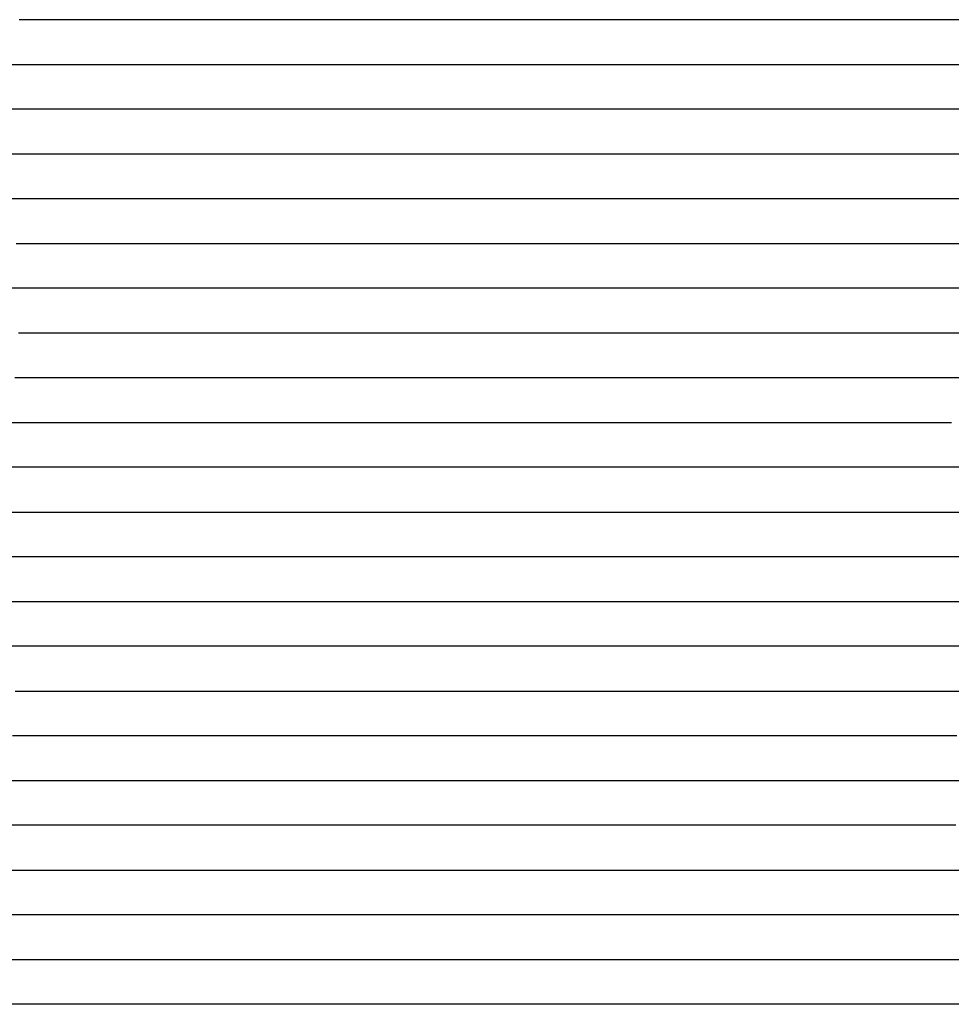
# Model space of a CAD drawing. Extents: x -4 to 4.3, y -2 to 2.5.
# Tile 59 of 108: x 1.97 to 2.23, y -1.16 to -0.89. Entities that reach past the tile are written whole.
import ezdxf

# ---------------------------------------------------------------- set-up
doc = ezdxf.new("R2010")
doc.units = 0

msp = doc.modelspace()

# ---------------------------------------------------------------- linework, layer by layer
at = {"layer": 'Default', "color": 72, "linetype": 'CONTINUOUS'}
for p, q in [((1.980103, -0.88746, -0.097776), (1.9653, -0.88746, -0.107976)), ((1.995578, -0.88746, -0.092547), (1.980103, -0.88746, -0.097776)), ((2.011173, -0.88746, -0.090373), (1.995578, -0.88746, -0.092547)), ((2.026049, -0.88746, -0.091296), (2.011173, -0.88746, -0.090373)), ((2.039366, -0.88746, -0.095574), (2.026049, -0.88746, -0.091296)), ((2.051165, -0.88746, -0.102816), (2.039366, -0.88746, -0.095574)), ((2.062031, -0.88746, -0.11225), (2.051165, -0.88746, -0.102816)), ((2.078302, -0.88746, -0.129087), (2.062031, -0.88746, -0.11225)), ((2.083727, -0.88746, -0.126839), (2.078302, -0.88746, -0.129087)), ((2.10649, -0.88746, -0.103828), (2.083727, -0.88746, -0.126839)), ((2.118749, -0.88746, -0.092854), (2.10649, -0.88746, -0.103828)), ((2.144063, -0.88746, -0.073034), (2.118749, -0.88746, -0.092854)), ((2.171065, -0.88746, -0.055524), (2.144063, -0.88746, -0.073034)), ((2.199312, -0.88746, -0.040752), (2.171065, -0.88746, -0.055524)), ((2.213865, -0.88746, -0.034389), (2.199312, -0.88746, -0.040752)), ((2.228835, -0.88746, -0.028538), (2.213865, -0.88746, -0.034389)), ((1.959465, -0.89996, -0.11235), (1.97049, -0.89996, -0.104789)), ((1.97049, -0.89996, -0.104789), (1.983376, -0.89996, -0.099432)), ((1.983376, -0.89996, -0.099432), (1.997804, -0.89996, -0.095082)), ((1.997804, -0.89996, -0.095082), (2.012764, -0.89996, -0.094511)), ((2.012764, -0.89996, -0.094511), (2.028378, -0.89996, -0.09808)), ((2.028378, -0.89996, -0.09808), (2.04361, -0.89996, -0.105497)), ((2.04361, -0.89996, -0.105497), (2.057658, -0.89996, -0.117652)), ((2.057658, -0.89996, -0.117652), (2.069474, -0.89996, -0.130331)), ((2.069474, -0.89996, -0.130331), (2.0748, -0.89996, -0.136606)), ((2.0748, -0.89996, -0.136606), (2.077463, -0.89996, -0.133884)), ((2.077463, -0.89996, -0.133884), (2.080126, -0.89996, -0.130479)), ((2.080126, -0.89996, -0.130479), (2.089754, -0.89996, -0.119932)), ((2.089754, -0.89996, -0.119932), (2.111401, -0.89996, -0.09915)), ((2.111401, -0.89996, -0.09915), (2.134714, -0.89996, -0.079964)), ((2.134714, -0.89996, -0.079964), (2.146948, -0.89996, -0.071339)), ((2.146948, -0.89996, -0.071339), (2.172969, -0.89996, -0.05552)), ((2.172969, -0.89996, -0.05552), (2.200269, -0.89996, -0.041591)), ((2.200269, -0.89996, -0.041591), (2.214251, -0.89996, -0.035465)), ((2.214251, -0.89996, -0.035465), (2.228562, -0.89996, -0.029821)), ((1.973724, -0.91246, -0.105768), (1.958874, -0.91246, -0.113742)), ((1.98933, -0.91246, -0.100658), (1.973724, -0.91246, -0.105768)), ((2.004857, -0.91246, -0.099898), (1.98933, -0.91246, -0.100658)), ((2.019492, -0.91246, -0.101541), (2.004857, -0.91246, -0.099898)), ((2.032526, -0.91246, -0.106418), (2.019492, -0.91246, -0.101541)), ((2.043811, -0.91246, -0.113877), (2.032526, -0.91246, -0.106418)), ((2.054214, -0.91246, -0.12384), (2.043811, -0.91246, -0.113877)), ((2.063734, -0.91246, -0.13451), (2.054214, -0.91246, -0.12384)), ((2.068443, -0.91246, -0.140638), (2.063734, -0.91246, -0.13451)), ((2.070798, -0.91246, -0.143255), (2.068443, -0.91246, -0.140638)), ((2.073152, -0.91246, -0.143982), (2.070798, -0.91246, -0.143255)), ((2.083911, -0.91246, -0.12974), (2.073152, -0.91246, -0.143982)), ((2.095122, -0.91246, -0.117932), (2.083911, -0.91246, -0.12974)), ((2.118836, -0.91246, -0.095571), (2.095122, -0.91246, -0.117932)), ((2.13143, -0.91246, -0.085485), (2.118836, -0.91246, -0.095571)), ((2.144487, -0.91246, -0.075897), (2.13143, -0.91246, -0.085485)), ((2.15796, -0.91246, -0.06704), (2.144487, -0.91246, -0.075897)), ((2.171732, -0.91246, -0.058952), (2.15796, -0.91246, -0.06704)), ((2.185693, -0.91246, -0.051472), (2.171732, -0.91246, -0.058952)), ((2.214307, -0.91246, -0.037546), (2.185693, -0.91246, -0.051472)), ((2.229307, -0.91246, -0.031459), (2.214307, -0.91246, -0.037546)), ((1.957928, -0.92496, -0.116553), (1.97078, -0.92496, -0.109759)), ((1.97078, -0.92496, -0.109759), (1.984594, -0.92496, -0.106216)), ((1.984594, -0.92496, -0.106216), (1.999729, -0.92496, -0.104141)), ((1.999729, -0.92496, -0.104141), (2.01521, -0.92496, -0.106162)), ((2.01521, -0.92496, -0.106162), (2.030703, -0.92496, -0.112893)), ((2.030703, -0.92496, -0.112893), (2.045034, -0.92496, -0.124463)), ((2.045034, -0.92496, -0.124463), (2.057192, -0.92496, -0.138251)), ((2.057192, -0.92496, -0.138251), (2.067525, -0.92496, -0.151858)), ((2.067525, -0.92496, -0.151858), (2.07225, -0.92496, -0.151405)), ((2.07225, -0.92496, -0.151405), (2.076975, -0.92496, -0.14734)), ((2.076975, -0.92496, -0.14734), (2.08882, -0.92496, -0.132169)), ((2.08882, -0.92496, -0.132169), (2.098435, -0.92496, -0.121985)), ((2.098435, -0.92496, -0.121985), (2.120469, -0.92496, -0.101129)), ((2.120469, -0.92496, -0.101129), (2.131855, -0.92496, -0.091649)), ((2.131855, -0.92496, -0.091649), (2.143863, -0.92496, -0.082407)), ((2.143863, -0.92496, -0.082407), (2.156245, -0.92496, -0.073682)), ((2.156245, -0.92496, -0.073682), (2.182167, -0.92496, -0.057281)), ((2.182167, -0.92496, -0.057281), (2.195424, -0.92496, -0.049453)), ((2.195424, -0.92496, -0.049453), (2.208879, -0.92496, -0.04243)), ((2.208879, -0.92496, -0.04243), (2.22273, -0.92496, -0.03624)), ((2.22273, -0.92496, -0.03624), (2.236995, -0.92496, -0.031696)), ((1.968707, -0.93746, -0.114683), (1.953646, -0.93746, -0.121104)), ((1.984332, -0.93746, -0.11037), (1.968707, -0.93746, -0.114683)), ((1.999737, -0.93746, -0.110253), (1.984332, -0.93746, -0.11037)), ((2.014089, -0.93746, -0.112688), (1.999737, -0.93746, -0.110253)), ((2.026394, -0.93746, -0.117984), (2.014089, -0.93746, -0.112688)), ((2.03674, -0.93746, -0.126079), (2.026394, -0.93746, -0.117984)), ((2.04637, -0.93746, -0.136979), (2.03674, -0.93746, -0.126079)), ((2.057879, -0.93746, -0.151792), (2.04637, -0.93746, -0.136979)), ((2.061715, -0.93746, -0.155872), (2.057879, -0.93746, -0.151792)), ((2.068581, -0.93746, -0.154555), (2.061715, -0.93746, -0.155872)), ((2.075446, -0.93746, -0.154145), (2.068581, -0.93746, -0.154555)), ((2.085429, -0.93746, -0.148725), (2.075446, -0.93746, -0.154145)), ((2.106402, -0.93746, -0.123996), (2.085429, -0.93746, -0.148725)), ((2.11789, -0.93746, -0.111872), (2.106402, -0.93746, -0.123996)), ((2.129966, -0.93746, -0.100737), (2.11789, -0.93746, -0.111872)), ((2.167035, -0.93746, -0.070685), (2.129966, -0.93746, -0.100737)), ((2.193896, -0.93746, -0.0523), (2.167035, -0.93746, -0.070685)), ((2.208585, -0.93746, -0.044547), (2.193896, -0.93746, -0.0523)), ((2.223917, -0.93746, -0.038989), (2.208585, -0.93746, -0.044547)), ((2.239495, -0.93746, -0.035928), (2.223917, -0.93746, -0.038989)), ((1.964469, -0.94996, -0.120271), (1.97885, -0.94996, -0.116802)), ((1.97885, -0.94996, -0.116802), (1.994039, -0.94996, -0.115703)), ((1.994039, -0.94996, -0.115703), (2.009624, -0.94996, -0.118513)), ((2.009624, -0.94996, -0.118513), (2.017312, -0.94996, -0.121819)), ((2.017312, -0.94996, -0.121819), (2.025001, -0.94996, -0.126754)), ((2.025001, -0.94996, -0.126754), (2.03815, -0.94996, -0.140289)), ((2.03815, -0.94996, -0.140289), (2.049038, -0.94996, -0.152586)), ((2.049038, -0.94996, -0.152586), (2.054217, -0.94996, -0.150896)), ((2.054217, -0.94996, -0.150896), (2.059396, -0.94996, -0.149783)), ((2.059396, -0.94996, -0.149783), (2.074672, -0.94996, -0.148328)), ((2.074672, -0.94996, -0.148328), (2.090227, -0.94996, -0.150267)), ((2.090227, -0.94996, -0.150267), (2.094103, -0.94996, -0.150282)), ((2.094103, -0.94996, -0.150282), (2.096041, -0.94996, -0.148043)), ((2.096041, -0.94996, -0.148043), (2.097979, -0.94996, -0.145144)), ((2.097979, -0.94996, -0.145144), (2.115585, -0.94996, -0.124071)), ((2.115585, -0.94996, -0.124071), (2.136416, -0.94996, -0.101144)), ((2.136416, -0.94996, -0.101144), (2.146761, -0.94996, -0.090523)), ((2.146761, -0.94996, -0.090523), (2.157663, -0.94996, -0.080521)), ((2.157663, -0.94996, -0.080521), (2.169177, -0.94996, -0.070814)), ((2.169177, -0.94996, -0.070814), (2.181123, -0.94996, -0.06218)), ((2.181123, -0.94996, -0.06218), (2.193787, -0.94996, -0.054878)), ((2.193787, -0.94996, -0.054878), (2.207323, -0.94996, -0.048818)), ((2.207323, -0.94996, -0.048818), (2.221584, -0.94996, -0.044588)), ((2.221584, -0.94996, -0.044588), (2.236564, -0.94996, -0.041831)), ((1.967175, -0.96246, -0.124368), (1.951736, -0.96246, -0.128777)), ((1.982731, -0.96246, -0.121942), (1.967175, -0.96246, -0.124368)), ((1.997384, -0.96246, -0.123324), (1.982731, -0.96246, -0.121942)), ((2.01025, -0.96246, -0.128085), (1.997384, -0.96246, -0.123324)), ((2.021353, -0.96246, -0.135738), (2.01025, -0.96246, -0.128085)), ((2.030636, -0.96246, -0.144928), (2.021353, -0.96246, -0.135738)), ((2.034424, -0.96246, -0.150058), (2.030636, -0.96246, -0.144928)), ((2.038213, -0.96246, -0.150576), (2.034424, -0.96246, -0.150058)), ((2.04579, -0.96246, -0.146849), (2.038213, -0.96246, -0.150576)), ((2.061411, -0.96246, -0.142925), (2.04579, -0.96246, -0.146849)), ((2.076411, -0.96246, -0.143247), (2.061411, -0.96246, -0.142925)), ((2.095805, -0.96246, -0.149023), (2.076411, -0.96246, -0.143247)), ((2.100308, -0.96246, -0.15081), (2.095805, -0.96246, -0.149023)), ((2.118912, -0.96246, -0.124177), (2.100308, -0.96246, -0.15081)), ((2.129194, -0.96246, -0.111213), (2.118912, -0.96246, -0.124177)), ((2.140161, -0.96246, -0.098664), (2.129194, -0.96246, -0.111213)), ((2.151879, -0.96246, -0.086772), (2.140161, -0.96246, -0.098664)), ((2.164831, -0.96246, -0.075348), (2.151879, -0.96246, -0.086772)), ((2.178878, -0.96246, -0.06587), (2.164831, -0.96246, -0.075348)), ((2.193709, -0.96246, -0.058643), (2.178878, -0.96246, -0.06587)), ((2.20889, -0.96246, -0.05361), (2.193709, -0.96246, -0.058643)), ((2.224446, -0.96246, -0.049822), (2.20889, -0.96246, -0.05361)), ((2.240042, -0.96246, -0.048348), (2.224446, -0.96246, -0.049822)), ((1.965152, -0.97496, -0.129094), (1.980447, -0.97496, -0.129136)), ((1.980447, -0.97496, -0.129136), (1.996072, -0.97496, -0.13224)), ((1.996072, -0.97496, -0.13224), (2.011398, -0.97496, -0.13937)), ((2.011398, -0.97496, -0.13937), (2.025565, -0.97496, -0.15185)), ((2.025565, -0.97496, -0.15185), (2.037267, -0.97496, -0.146142)), ((2.037267, -0.97496, -0.146142), (2.051367, -0.97496, -0.141395)), ((2.051367, -0.97496, -0.141395), (2.066175, -0.97496, -0.13922)), ((2.066175, -0.97496, -0.13922), (2.081635, -0.97496, -0.140804)), ((2.081635, -0.97496, -0.140804), (2.097178, -0.97496, -0.146717)), ((2.097178, -0.97496, -0.146717), (2.10448, -0.97496, -0.147057)), ((2.10448, -0.97496, -0.147057), (2.106306, -0.97496, -0.144195)), ((2.106306, -0.97496, -0.144195), (2.108131, -0.97496, -0.141639)), ((2.108131, -0.97496, -0.141639), (2.111782, -0.97496, -0.135701)), ((2.111782, -0.97496, -0.135701), (2.119966, -0.97496, -0.124324)), ((2.119966, -0.97496, -0.124324), (2.12909, -0.97496, -0.112714)), ((2.12909, -0.97496, -0.112714), (2.138745, -0.97496, -0.101646)), ((2.138745, -0.97496, -0.101646), (2.149016, -0.97496, -0.091211)), ((2.149016, -0.97496, -0.091211), (2.159977, -0.97496, -0.08172)), ((2.159977, -0.97496, -0.08172), (2.171789, -0.97496, -0.073964)), ((2.171789, -0.97496, -0.073964), (2.18485, -0.97496, -0.067752)), ((2.18485, -0.97496, -0.067752), (2.19896, -0.97496, -0.062734)), ((2.19896, -0.97496, -0.062734), (2.213682, -0.97496, -0.059118)), ((2.213682, -0.97496, -0.059118), (2.228856, -0.97496, -0.05704)), ((1.979022, -0.98746, -0.135531), (1.964073, -0.98746, -0.134667)), ((1.99293, -0.98746, -0.139758), (1.979022, -0.98746, -0.135531)), ((2.005214, -0.98746, -0.14605), (1.99293, -0.98746, -0.139758)), ((2.00886, -0.98746, -0.148915), (2.005214, -0.98746, -0.14605)), ((2.012505, -0.98746, -0.152431), (2.00886, -0.98746, -0.148915)), ((2.035011, -0.98746, -0.143676), (2.012505, -0.98746, -0.152431)), ((2.050556, -0.98746, -0.140045), (2.035011, -0.98746, -0.143676)), ((2.066112, -0.98746, -0.138466), (2.050556, -0.98746, -0.140045)), ((2.080892, -0.98746, -0.139863), (2.066112, -0.98746, -0.138466)), ((2.094693, -0.98746, -0.144597), (2.080892, -0.98746, -0.139863)), ((2.099151, -0.98746, -0.146963), (2.094693, -0.98746, -0.144597)), ((2.103609, -0.98746, -0.148422), (2.099151, -0.98746, -0.146963)), ((2.113108, -0.98746, -0.134752), (2.103609, -0.98746, -0.148422)), ((2.12348, -0.98746, -0.121205), (2.113108, -0.98746, -0.134752)), ((2.134403, -0.98746, -0.108897), (2.12348, -0.98746, -0.121205)), ((2.147078, -0.98746, -0.095934), (2.134403, -0.98746, -0.108897)), ((2.160753, -0.98746, -0.086076), (2.147078, -0.98746, -0.095934)), ((2.175418, -0.98746, -0.077969), (2.160753, -0.98746, -0.086076)), ((2.190718, -0.98746, -0.072345), (2.175418, -0.98746, -0.077969)), ((2.206174, -0.98746, -0.069139), (2.190718, -0.98746, -0.072345)), ((2.237271, -0.98746, -0.064921), (2.206174, -0.98746, -0.069139)), ((1.955704, -0.99996, -0.140235), (1.970823, -0.99996, -0.140474)), ((1.970823, -0.99996, -0.140474), (1.986447, -0.99996, -0.145378)), ((1.986447, -0.99996, -0.145378), (2.001354, -0.99996, -0.152962)), ((2.001354, -0.99996, -0.152962), (2.008318, -0.99996, -0.148538)), ((2.008318, -0.99996, -0.148538), (2.015281, -0.99996, -0.145091)), ((2.015281, -0.99996, -0.145091), (2.029284, -0.99996, -0.141245)), ((2.029284, -0.99996, -0.141245), (2.059949, -0.99996, -0.139549)), ((2.059949, -0.99996, -0.139549), (2.075553, -0.99996, -0.140737)), ((2.075553, -0.99996, -0.140737), (2.091133, -0.99996, -0.144944)), ((2.091133, -0.99996, -0.144944), (2.106218, -0.99996, -0.144637)), ((2.106218, -0.99996, -0.144637), (2.108171, -0.99996, -0.141866)), ((2.108171, -0.99996, -0.141866), (2.110123, -0.99996, -0.139385)), ((2.110123, -0.99996, -0.139385), (2.12184, -0.99996, -0.12665)), ((2.12184, -0.99996, -0.12665), (2.143543, -0.99996, -0.104818)), ((2.143543, -0.99996, -0.104818), (2.154483, -0.99996, -0.096437)), ((2.154483, -0.99996, -0.096437), (2.166886, -0.99996, -0.089235)), ((2.166886, -0.99996, -0.089235), (2.180398, -0.99996, -0.083969)), ((2.180398, -0.99996, -0.083969), (2.194957, -0.99996, -0.080705)), ((2.194957, -0.99996, -0.080705), (2.22564, -0.99996, -0.07597)), ((1.968936, -1.01246, -0.149309), (1.953701, -1.01246, -0.149676)), ((1.976153, -1.01246, -0.150953), (1.968936, -1.01246, -0.149309)), ((1.979762, -1.01246, -0.152257), (1.976153, -1.01246, -0.150953)), ((1.983371, -1.01246, -0.153922), (1.979762, -1.01246, -0.152257)), ((1.997419, -1.01246, -0.1481), (1.983371, -1.01246, -0.153922)), ((2.012793, -1.01246, -0.140616), (1.997419, -1.01246, -0.1481)), ((2.028416, -1.01246, -0.137781), (2.012793, -1.01246, -0.140616)), ((2.043644, -1.01246, -0.13754), (2.028416, -1.01246, -0.137781)), ((2.073836, -1.01246, -0.143982), (2.043644, -1.01246, -0.13754)), ((2.08806, -1.01246, -0.148606), (2.073836, -1.01246, -0.143982)), ((2.093662, -1.01246, -0.151152), (2.08806, -1.01246, -0.148606)), ((2.096462, -1.01246, -0.152719), (2.093662, -1.01246, -0.151152)), ((2.099263, -1.01246, -0.154508), (2.096462, -1.01246, -0.152719)), ((2.12197, -1.01246, -0.131906), (2.099263, -1.01246, -0.154508)), ((2.147417, -1.01246, -0.110092), (2.12197, -1.01246, -0.131906)), ((2.161867, -1.01246, -0.101633), (2.147417, -1.01246, -0.110092)), ((2.177246, -1.01246, -0.095307), (2.161867, -1.01246, -0.101633)), ((2.192641, -1.01246, -0.092544), (2.177246, -1.01246, -0.095307)), ((2.239109, -1.01246, -0.085084), (2.192641, -1.01246, -0.092544)), ((1.955667, -1.02496, -0.157828), (1.97129, -1.02496, -0.155452)), ((1.97129, -1.02496, -0.155452), (1.986738, -1.02496, -0.146195)), ((1.986738, -1.02496, -0.146195), (2.000221, -1.02496, -0.139208)), ((2.000221, -1.02496, -0.139208), (2.014093, -1.02496, -0.133423)), ((2.014093, -1.02496, -0.133423), (2.028515, -1.02496, -0.131117)), ((2.028515, -1.02496, -0.131117), (2.043944, -1.02496, -0.132839)), ((2.043944, -1.02496, -0.132839), (2.059472, -1.02496, -0.139425)), ((2.059472, -1.02496, -0.139425), (2.087618, -1.02496, -0.155055)), ((2.087618, -1.02496, -0.155055), (2.101171, -1.02496, -0.158131)), ((2.101171, -1.02496, -0.158131), (2.10879, -1.02496, -0.154735)), ((2.10879, -1.02496, -0.154735), (2.1126, -1.02496, -0.150706)), ((2.1126, -1.02496, -0.150706), (2.116409, -1.02496, -0.145366)), ((2.116409, -1.02496, -0.145366), (2.125482, -1.02496, -0.13655)), ((2.125482, -1.02496, -0.13655), (2.136689, -1.02496, -0.129979)), ((2.136689, -1.02496, -0.129979), (2.150168, -1.02496, -0.119498)), ((2.150168, -1.02496, -0.119498), (2.162503, -1.02496, -0.113534)), ((2.162503, -1.02496, -0.113534), (2.176569, -1.02496, -0.109005)), ((2.176569, -1.02496, -0.109005), (2.237484, -1.02496, -0.097684)), ((1.973131, -1.03746, -0.14587), (1.959135, -1.03746, -0.154362)), ((2.002416, -1.03746, -0.131973), (1.973131, -1.03746, -0.14587)), ((2.017996, -1.03746, -0.127656), (2.002416, -1.03746, -0.131973)), ((2.033365, -1.03746, -0.126482), (2.017996, -1.03746, -0.127656)), ((2.047612, -1.03746, -0.129093), (2.033365, -1.03746, -0.126482)), ((2.077229, -1.03746, -0.142376), (2.047612, -1.03746, -0.129093)), ((2.092536, -1.03746, -0.145281), (2.077229, -1.03746, -0.142376)), ((2.120871, -1.03746, -0.151365), (2.092536, -1.03746, -0.145281)), ((2.134966, -1.03746, -0.142142), (2.120871, -1.03746, -0.151365)), ((2.149332, -1.03746, -0.135268), (2.134966, -1.03746, -0.142142)), ((2.164263, -1.03746, -0.128881), (2.149332, -1.03746, -0.135268)), ((2.179524, -1.03746, -0.124175), (2.164263, -1.03746, -0.128881)), ((2.22546, -1.03746, -0.11377), (2.179524, -1.03746, -0.124175)), ((2.241006, -1.03746, -0.11164), (2.22546, -1.03746, -0.11377)), ((1.95328, -1.04996, -0.149267), (1.966656, -1.04996, -0.142009)), ((1.966656, -1.04996, -0.142009), (1.980389, -1.04996, -0.135451)), ((1.980389, -1.04996, -0.135451), (1.994489, -1.04996, -0.129334)), ((1.994489, -1.04996, -0.129334), (2.008824, -1.04996, -0.124408)), ((2.008824, -1.04996, -0.124408), (2.0236, -1.04996, -0.122339)), ((2.0236, -1.04996, -0.122339), (2.039074, -1.04996, -0.122667)), ((2.039074, -1.04996, -0.122667), (2.054696, -1.04996, -0.127278)), ((2.054696, -1.04996, -0.127278), (2.069682, -1.04996, -0.132431)), ((2.069682, -1.04996, -0.132431), (2.146027, -1.04996, -0.145876)), ((2.146027, -1.04996, -0.145876), (2.161398, -1.04996, -0.147954)), ((2.161398, -1.04996, -0.147954), (2.16914, -1.04996, -0.145136)), ((2.16914, -1.04996, -0.145136), (2.206905, -1.04996, -0.134572)), ((2.206905, -1.04996, -0.134572), (2.221994, -1.04996, -0.130697)), ((2.221994, -1.04996, -0.130697), (2.237128, -1.04996, -0.127858)), ((1.972019, -1.06246, -0.132861), (1.957511, -1.06246, -0.139522)), ((1.986785, -1.06246, -0.126956), (1.972019, -1.06246, -0.132861)), ((2.002038, -1.06246, -0.121677), (1.986785, -1.06246, -0.126956)), ((2.017647, -1.06246, -0.118207), (2.002038, -1.06246, -0.121677)), ((2.03302, -1.06246, -0.117516), (2.017647, -1.06246, -0.118207)), ((2.048121, -1.06246, -0.120264), (2.03302, -1.06246, -0.117516)), ((2.063556, -1.06246, -0.124361), (2.048121, -1.06246, -0.120264)), ((2.140917, -1.06246, -0.135823), (2.063556, -1.06246, -0.124361)), ((2.218583, -1.06246, -0.145153), (2.140917, -1.06246, -0.135823)), ((2.234207, -1.06246, -0.145706), (2.218583, -1.06246, -0.145153)), ((1.964135, -1.07496, -0.130242), (1.978407, -1.07496, -0.124902)), ((1.978407, -1.07496, -0.124902), (2.007914, -1.07496, -0.115876)), ((2.007914, -1.07496, -0.115876), (2.02292, -1.07496, -0.113944)), ((2.02292, -1.07496, -0.113944), (2.038417, -1.07496, -0.114097)), ((2.038417, -1.07496, -0.114097), (2.054041, -1.07496, -0.117212)), ((2.054041, -1.07496, -0.117212), (2.146873, -1.07496, -0.128757)), ((2.146873, -1.07496, -0.128757), (2.209045, -1.07496, -0.134918)), ((2.209045, -1.07496, -0.134918), (2.224586, -1.07496, -0.135993)), ((2.224586, -1.07496, -0.135993), (2.240174, -1.07496, -0.136269)), ((1.9937, -1.08746, -0.115892), (1.963482, -1.08746, -0.125338)), ((2.009199, -1.08746, -0.112333), (1.9937, -1.08746, -0.115892)), ((2.02481, -1.08746, -0.110332), (2.009199, -1.08746, -0.112333)), ((2.040275, -1.08746, -0.110974), (2.02481, -1.08746, -0.110332)), ((2.055819, -1.08746, -0.113219), (2.040275, -1.08746, -0.110974)), ((2.133576, -1.08746, -0.120846), (2.055819, -1.08746, -0.113219)), ((2.21148, -1.08746, -0.127483), (2.133576, -1.08746, -0.120846)), ((2.227105, -1.08746, -0.128062), (2.21148, -1.08746, -0.127483)), ((1.95949, -1.09996, -0.124439), (1.973494, -1.09996, -0.118845)), ((1.973494, -1.09996, -0.118845), (1.988005, -1.09996, -0.113992)), ((1.988005, -1.09996, -0.113992), (2.002823, -1.09996, -0.110611)), ((2.002823, -1.09996, -0.110611), (2.018056, -1.09996, -0.108192)), ((2.018056, -1.09996, -0.108192), (2.033488, -1.09996, -0.107335)), ((2.033488, -1.09996, -0.107335), (2.064628, -1.09996, -0.110322)), ((2.064628, -1.09996, -0.110322), (2.126947, -1.09996, -0.115066)), ((2.126947, -1.09996, -0.115066), (2.204851, -1.09996, -0.120495)), ((2.204851, -1.09996, -0.120495), (2.220443, -1.09996, -0.121351)), ((2.220443, -1.09996, -0.121351), (2.236044, -1.09996, -0.121057)), ((1.97776, -1.11246, -0.115566), (1.962712, -1.11246, -0.122208)), ((2.008426, -1.11246, -0.107561), (1.97776, -1.11246, -0.115566)), ((2.024048, -1.11246, -0.105433), (2.008426, -1.11246, -0.107561)), ((2.039637, -1.11246, -0.105753), (2.024048, -1.11246, -0.105433)), ((2.07085, -1.11246, -0.107508), (2.039637, -1.11246, -0.105753)), ((2.133212, -1.11246, -0.111479), (2.07085, -1.11246, -0.107508)), ((2.211256, -1.11246, -0.115634), (2.133212, -1.11246, -0.111479)), ((2.226852, -1.11246, -0.115673), (2.211256, -1.11246, -0.115634)), ((1.956236, -1.12496, -0.126071), (1.969668, -1.12496, -0.119527)), ((1.969668, -1.12496, -0.119527), (1.983714, -1.12496, -0.11399)), ((1.983714, -1.12496, -0.11399), (1.99825, -1.12496, -0.109399)), ((1.99825, -1.12496, -0.109399), (2.01315, -1.12496, -0.106176)), ((2.01315, -1.12496, -0.106176), (2.028422, -1.12496, -0.104233)), ((2.028422, -1.12496, -0.104233), (2.090781, -1.12496, -0.106002)), ((2.090781, -1.12496, -0.106002), (2.215661, -1.12496, -0.111402)), ((2.215661, -1.12496, -0.111402), (2.246899, -1.12496, -0.111542)), ((1.973086, -1.13746, -0.118541), (1.958511, -1.13746, -0.125681)), ((1.988136, -1.13746, -0.112726), (1.973086, -1.13746, -0.118541)), ((2.003446, -1.13746, -0.108453), (1.988136, -1.13746, -0.112726)), ((2.018972, -1.13746, -0.105285), (2.003446, -1.13746, -0.108453)), ((2.034597, -1.13746, -0.103524), (2.018972, -1.13746, -0.105285)), ((2.081462, -1.13746, -0.10402), (2.034597, -1.13746, -0.103524)), ((2.190772, -1.13746, -0.107917), (2.081462, -1.13746, -0.10402)), ((2.206371, -1.13746, -0.107801), (2.190772, -1.13746, -0.107917)), ((2.237488, -1.13746, -0.109458), (2.206371, -1.13746, -0.107801)), ((1.955702, -1.14996, -0.127774), (1.968997, -1.14996, -0.12101)), ((1.968997, -1.14996, -0.12101), (1.982923, -1.14996, -0.115143)), ((1.982923, -1.14996, -0.115143), (1.997322, -1.14996, -0.110306)), ((1.997322, -1.14996, -0.110306), (2.012134, -1.14996, -0.106755)), ((2.012134, -1.14996, -0.106755), (2.027328, -1.14996, -0.104834)), ((2.027328, -1.14996, -0.104834), (2.05844, -1.14996, -0.103858)), ((2.05844, -1.14996, -0.103858), (2.105308, -1.14996, -0.103576)), ((2.105308, -1.14996, -0.103576), (2.136552, -1.14996, -0.10451)), ((2.136552, -1.14996, -0.10451), (2.167759, -1.14996, -0.106352)), ((2.167759, -1.14996, -0.106352), (2.214609, -1.14996, -0.106681)), ((2.214609, -1.14996, -0.106681), (2.24574, -1.14996, -0.110777)), ((1.965592, -1.16246, -0.122106), (1.951222, -1.16246, -0.129929)), ((1.980466, -1.16246, -0.115754), (1.965592, -1.16246, -0.122106)), ((1.995822, -1.16246, -0.110816), (1.980466, -1.16246, -0.115754)), ((2.011387, -1.16246, -0.107887), (1.995822, -1.16246, -0.110816)), ((2.027002, -1.16246, -0.106512), (2.011387, -1.16246, -0.107887)), ((2.105093, -1.16246, -0.104042), (2.027002, -1.16246, -0.106512)), ((2.120667, -1.16246, -0.104418), (2.105093, -1.16246, -0.104042)), ((2.151862, -1.16246, -0.106711), (2.120667, -1.16246, -0.104418)), ((2.183107, -1.16246, -0.107868), (2.151862, -1.16246, -0.106711)), ((2.214199, -1.16246, -0.107362), (2.183107, -1.16246, -0.107868)), ((2.229583, -1.16246, -0.109542), (2.214199, -1.16246, -0.107362))]:
    msp.add_line(p, q, dxfattribs=at)

doc.saveas('drawing.dxf')
